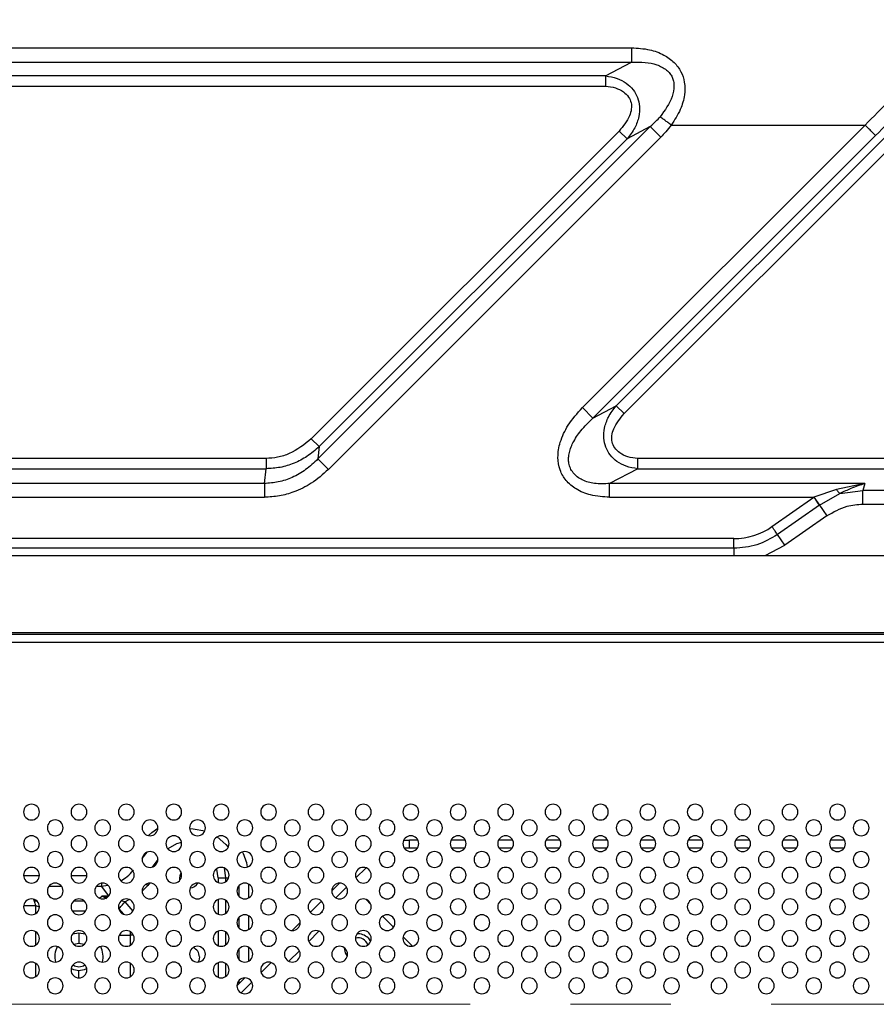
# Model space of a CAD drawing. Header units: millimetres. Extents: x 0 to 1118, y 0 to 864.
# Tile 56 of 254: x 805 to 827, y 449 to 474. Entities that reach past the tile are written whole.
import ezdxf

# ---------------------------------------------------------------- set-up
doc = ezdxf.new("R2010")
doc.units = ezdxf.units.MM
doc.linetypes.add('CENTERX2', pattern=[20.32, 12.7, -2.54, 2.54, -2.54])
doc.styles.add('SLDTEXTSTYLE0', font='TXT', dxfattribs={"width": 0.75})
doc.dimstyles.new('SLDDIMSTYLE4', dxfattribs={"dimtxt": 4.7625, "dimasz": 3.556, "dimexe": 0, "dimexo": 0.0625, "dimgap": 1.190625, "dimtad": 1, "dimdec": 1, "dimlfac": 5, "dimrnd": 1e-09, "dimzin": 4, "dimdsep": 46, "dimtxsty": 'SLDTEXTSTYLE0', "dimsah": 1, "dimcen": 0.09, "dimadec": 0, "dimazin": 1, "dimtfac": 1, "dimtdec": 1, "dimtofl": 0, "dimtmove": 0, "dimatfit": 3, "dimfxl": 1, "dimfrac": 2, "dimtolj": 1, "dimtzin": 12, "dimarcsym": 0})

# ---------------------------------------------------------------- blocks, each defined once
blk = doc.blocks.new('_D_13')
at = {"color": 7, "linetype": 'Continuous', "lineweight": 0}
for p, q in [((804.089, 449.757), (804.089, 498.197)), ((884.089, 449.757), (884.089, 498.197)), ((804.089, 497.197), (884.089, 497.197))]:
    blk.add_line(p, q, dxfattribs=at)
at = {"color": 7, "linetype": 'Continuous', "lineweight": 18}
for points in [[(804.089, 497.197), (807.645, 496.816), (807.645, 497.578)], [(884.089, 497.197), (880.533, 497.578), (880.533, 496.816)]]:
    blk.add_solid(points, dxfattribs=at)
at = {"color": 7, "linetype": 'Continuous', "lineweight": 18, "insert": (836.932, 503.336), "char_height": 4.7625, "attachment_point": 1, "style": 'SLDTEXTSTYLE0'}
blk.add_mtext('400.0', dxfattribs=at)

msp = doc.modelspace()

# ---------------------------------------------------------------- linework, layer by layer
at = {"color": 7, "linetype": 'Continuous', "lineweight": 25}
for p, q in [((781.383, 472.98), (820.877, 472.98)), ((820.877, 472.98), (820.877, 472.614)), ((781.383, 472.614), (820.877, 472.614)), ((820.219, 472.266), (820.877, 472.614)), ((820.219, 472.266), (781.345, 472.266)), ((820.219, 472.266), (820.219, 472.006)), ((781.345, 472.006), (820.219, 472.006)), ((828.282, 471.708), (820.489, 463.915)), ((828.481, 471.508), (820.689, 463.716)), ((812.771, 463.078), (820.564, 470.871)), ((821.352, 470.983), (812.936, 462.567)), ((819.634, 463.869), (826.789, 471.024)), ((820.564, 470.871), (820.763, 470.672)), ((821.352, 470.983), (820.763, 470.672)), ((821.352, 470.983), (821.618, 470.717)), ((821.882, 471.024), (826.789, 471.024)), ((812.97, 462.879), (820.763, 470.672)), ((821.618, 470.717), (813.202, 462.302)), ((819.9, 463.603), (827.055, 470.758)), ((819.9, 463.603), (819.634, 463.869)), ((819.9, 463.603), (820.489, 463.915)), ((820.689, 463.716), (820.489, 463.915)), ((812.97, 462.879), (812.771, 463.078)), ((812.97, 462.879), (812.936, 462.567)), ((811.624, 462.58), (772.75, 462.58)), ((811.624, 462.58), (811.624, 462.321)), ((813.202, 462.302), (812.936, 462.567)), ((821.033, 462.321), (821.033, 462.58)), ((867.146, 462.58), (821.033, 462.58)), ((772.75, 462.321), (811.624, 462.321)), ((811.584, 461.945), (811.624, 462.321)), ((821.033, 462.321), (820.323, 461.945)), ((821.033, 462.321), (867.146, 462.321)), ((811.584, 461.945), (777.393, 461.945)), ((811.584, 461.945), (811.584, 461.599)), ((826.786, 461.945), (820.323, 461.945)), ((820.323, 461.599), (820.323, 461.945)), ((826.786, 461.945), (826.065, 461.798)), ((826.786, 461.945), (826.729, 461.772)), ((778.687, 461.598), (811.583, 461.599)), ((820.323, 461.599), (825.492, 461.598)), ((824.431, 460.855), (825.492, 461.598)), ((825.49, 461.596), (825.631, 461.395)), ((825.49, 461.596), (825.49, 461.596)), ((826.065, 461.798), (825.492, 461.598)), ((825.632, 461.395), (826.149, 461.691)), ((826.149, 461.691), (826.729, 461.772)), ((826.729, 461.426), (826.729, 461.772)), ((861.45, 461.772), (826.729, 461.772)), ((825.631, 461.395), (824.572, 460.653)), ((825.631, 461.395), (825.819, 461.126)), ((826.729, 461.426), (861.45, 461.426)), ((825.819, 461.126), (824.76, 460.384)), ((824.76, 460.384), (824.572, 460.653)), ((823.466, 460.551), (780.712, 460.551)), ((823.467, 460.305), (780.712, 460.305)), ((788.689, 460.125), (899.489, 460.125)), ((900.089, 458.165), (788.089, 458.165)), ((899.849, 458.125), (788.329, 458.125)), ((788.329, 457.925), (899.849, 457.925)), ((815.11, 452.913), (815.256, 452.913)), ((815.256, 452.713), (815.256, 452.913)), ((815.469, 452.913), (815.256, 452.913)), ((816.669, 452.913), (816.31, 452.913)), ((817.869, 452.913), (817.51, 452.913)), ((819.069, 452.913), (818.71, 452.913)), ((820.269, 452.913), (819.91, 452.913)), ((821.469, 452.913), (821.11, 452.913)), ((822.669, 452.913), (822.31, 452.913)), ((823.869, 452.913), (823.51, 452.913)), ((825.069, 452.913), (824.71, 452.913)), ((826.269, 452.913), (825.91, 452.913)), ((815.256, 452.713), (815.124, 452.713)), ((815.455, 452.713), (815.256, 452.713)), ((816.655, 452.713), (816.324, 452.713)), ((817.855, 452.713), (817.524, 452.713)), ((819.055, 452.713), (818.724, 452.713)), ((820.255, 452.713), (819.924, 452.713)), ((821.455, 452.713), (821.124, 452.713)), ((822.655, 452.713), (822.324, 452.713)), ((823.855, 452.713), (823.524, 452.713)), ((825.055, 452.713), (824.724, 452.713)), ((826.255, 452.713), (825.924, 452.713)), ((814.157, 452.213), (813.901, 451.958)), ((809.446, 451.9), (809.439, 451.957)), ((810.415, 451.957), (810.611, 451.957)), ((813.29, 451.629), (813.485, 451.825)), ((813.665, 451.721), (813.393, 451.449)), ((807.599, 451.425), (807.466, 451.499)), ((813.029, 451.368), (812.746, 451.085)), ((814.281, 451.282), (814.147, 451.416)), ((805.789, 451.257), (805.889, 451.226)), ((807.057, 451.115), (806.722, 451.115)), ((813.005, 451.061), (813.053, 451.11)), ((814.853, 450.71), (814.575, 450.988)), ((812.489, 450.829), (812.285, 450.625)), ((812.965, 450.61), (812.704, 450.349)), ((806.73, 450.545), (806.889, 450.567)), ((806.889, 450.567), (807.049, 450.545)), ((806.889, 450.567), (806.889, 450.307)), ((814.207, 450.437), (814.273, 450.345)), ((815.334, 450.23), (815.094, 450.469)), ((812.469, 450.113), (812.201, 449.845)), ((811.501, 449.558), (811.757, 449.813)), ((811.085, 449.425), (810.89, 449.229)), ((810.993, 449.049), (811.265, 449.321))]:
    msp.add_line(p, q, dxfattribs=at)
at = {"color": 8, "linetype": 'Continuous', "lineweight": 25}
for p, q in [((824.257, 460.125), (824.76, 460.384)), ((823.467, 460.305), (823.467, 460.125)), ((808.491, 452.446), (808.616, 452.61)), ((808.889, 452.427), (808.74, 452.231)), ((810.611, 451.957), (810.577, 452.204)), ((805.889, 452.007), (805.49, 452.007)), ((807.089, 452.007), (806.69, 452.007)), ((810.415, 451.957), (810.415, 451.839)), ((810.611, 451.866), (810.611, 451.957)), ((810.611, 451.957), (810.678, 451.957)), ((806.132, 451.747), (806.447, 451.747)), ((807.332, 451.747), (807.456, 451.747)), ((807.456, 451.822), (807.456, 451.747)), ((807.456, 451.747), (807.62, 451.772)), ((807.646, 451.5), (807.456, 451.747)), ((808.502, 451.633), (808.632, 451.763)), ((808.632, 451.763), (808.591, 451.794)), ((808.678, 451.824), (808.632, 451.763)), ((810.94, 451.758), (810.94, 451.492)), ((811.186, 451.449), (811.186, 451.8)), ((805.825, 451.372), (805.754, 451.372)), ((807.025, 451.372), (806.754, 451.372)), ((807.409, 451.442), (807.466, 451.499)), ((807.645, 451.499), (807.466, 451.499)), ((808.051, 451.353), (807.963, 451.376)), ((808.051, 451.353), (808.159, 451.41)), ((808.051, 451.353), (808.251, 451.114)), ((810.415, 451.41), (810.415, 451.039)), ((810.611, 451.066), (810.611, 451.383)), ((805.492, 451.257), (805.789, 451.257)), ((805.789, 451.257), (805.789, 451.051)), ((807.902, 451.174), (808.016, 451.041)), ((810.94, 450.958), (810.94, 450.692)), ((811.186, 450.649), (811.186, 451)), ((805.789, 450.598), (805.789, 450.251)), ((808.182, 450.6), (808.187, 450.506)), ((810.415, 450.61), (810.415, 450.239)), ((810.611, 450.266), (810.611, 450.583)), ((807.907, 450.506), (808.187, 450.506)), ((808.187, 450.506), (808.187, 450.25)), ((808.272, 450.506), (808.187, 450.506)), ((810.94, 450.158), (810.94, 449.892)), ((811.186, 449.849), (811.186, 450.2)), ((805.789, 449.798), (805.789, 449.451)), ((806.889, 449.425), (806.889, 449.607)), ((808.187, 449.799), (808.187, 449.45)), ((810.415, 449.81), (810.415, 449.439)), ((810.611, 449.466), (810.611, 449.783)), ((810.94, 449.358), (810.94, 449.279))]:
    msp.add_line(p, q, dxfattribs=at)
at = {"color": 7, "linetype": 'CENTERX2', "lineweight": 18}
msp.add_line((804.089, 448.757), (884.089, 448.757), dxfattribs=at)
at = {"color": 8, "linetype": 'Continuous', "lineweight": 25, "flags": 128}
for points in [[(808.646, 453.029), (808.732, 453.107), (808.889, 453.221)], [(809.69, 453.207), (809.784, 453.204), (810.074, 453.147)], [(809.487, 452.856), (809.359, 452.817), (809.137, 452.695)], [(810.386, 452.996), (810.607, 452.807), (810.668, 452.735)], [(810.415, 451.957), (810.38, 452.179), (810.376, 452.189)]]:
    msp.add_lwpolyline(points, dxfattribs=at)
at = {"color": 7, "linetype": 'Continuous', "lineweight": 25, "flags": 128}
for points in [[(809.439, 451.957), (809.459, 452.052), (809.478, 452.09)], [(806.753, 450.279), (806.756, 450.28), (806.889, 450.307)], [(806.889, 450.307), (807.023, 450.28), (807.026, 450.279)], [(813.683, 449.975), (813.636, 450.056), (813.61, 450.185)], [(809.939, 449.957), (809.92, 449.861), (809.902, 449.825)], [(806.889, 449.607), (806.756, 449.633), (806.694, 449.666)], [(807.085, 449.666), (807.023, 449.633), (806.889, 449.607)]]:
    msp.add_lwpolyline(points, dxfattribs=at)
at = {"color": 7, "linetype": 'Continuous', "lineweight": 25}
for centre, radius, start, end in [((982.959, 314.848), 220.486, 134.53765, 134.99874), ((823.469, 462.226), 1.675, 269.9246, 305.0691), ((805.689, 453.625), 0.2, 0, 180), ((806.889, 453.625), 0.2, 0, 180), ((808.089, 453.625), 0.2, 0, 180), ((809.289, 453.625), 0.2, 0, 180), ((810.489, 453.625), 0.2, 0, 180), ((811.689, 453.625), 0.2, 0, 180), ((812.889, 453.625), 0.2, 0, 180), ((814.089, 453.625), 0.2, 0, 180), ((815.289, 453.625), 0.2, 0, 180), ((816.489, 453.625), 0.2, 0, 180), ((817.689, 453.625), 0.2, 0, 180), ((818.889, 453.625), 0.2, 0, 180), ((820.089, 453.625), 0.2, 0, 180), ((821.289, 453.625), 0.2, 0, 180), ((822.489, 453.625), 0.2, 0, 180), ((823.689, 453.625), 0.2, 0, 180), ((824.889, 453.625), 0.2, 0, 180), ((826.089, 453.625), 0.2, 0, 180), ((805.689, 453.625), 0.2, 180, 0), ((806.889, 453.625), 0.2, 180, 0), ((808.089, 453.625), 0.2, 180, 0), ((809.289, 453.625), 0.2, 180, 0), ((810.489, 453.625), 0.2, 180, 0), ((811.689, 453.625), 0.2, 180, 0), ((812.889, 453.625), 0.2, 180, 0), ((814.089, 453.625), 0.2, 180, 0), ((815.289, 453.625), 0.2, 180, 0), ((816.489, 453.625), 0.2, 180, 0), ((817.689, 453.625), 0.2, 180, 0), ((818.889, 453.625), 0.2, 180, 0), ((820.089, 453.625), 0.2, 180, 0), ((821.289, 453.625), 0.2, 180, 0), ((822.489, 453.625), 0.2, 180, 0), ((823.689, 453.625), 0.2, 180, 0), ((824.889, 453.625), 0.2, 180, 0), ((826.089, 453.625), 0.2, 180, 0), ((806.289, 453.225), 0.2, 0, 180), ((807.489, 453.225), 0.2, 0, 180), ((808.689, 453.225), 0.2, 0, 180), ((809.889, 453.225), 0.2, 0, 180), ((811.089, 453.225), 0.2, 0, 180), ((812.289, 453.225), 0.2, 0, 180), ((813.489, 453.225), 0.2, 0, 180), ((814.689, 453.225), 0.2, 0, 180), ((815.889, 453.225), 0.2, 0, 180), ((817.089, 453.225), 0.2, 0, 180), ((818.289, 453.225), 0.2, 0, 180), ((819.489, 453.225), 0.2, 0, 180), ((820.689, 453.225), 0.2, 0, 180), ((821.889, 453.225), 0.2, 0, 180), ((823.089, 453.225), 0.2, 0, 180), ((824.289, 453.225), 0.2, 0, 180), ((825.489, 453.225), 0.2, 0, 180), ((826.689, 453.225), 0.2, 0, 180), ((806.289, 453.225), 0.2, 180, 0), ((807.489, 453.225), 0.2, 180, 0), ((808.689, 453.225), 0.2, 180, 0), ((809.889, 453.225), 0.2, 180, 0), ((811.089, 453.225), 0.2, 180, 0), ((812.289, 453.225), 0.2, 180, 0), ((813.489, 453.225), 0.2, 180, 0), ((814.689, 453.225), 0.2, 180, 0), ((815.889, 453.225), 0.2, 180, 0), ((817.089, 453.225), 0.2, 180, 0), ((818.289, 453.225), 0.2, 180, 0), ((819.489, 453.225), 0.2, 180, 0), ((820.689, 453.225), 0.2, 180, 0), ((821.889, 453.225), 0.2, 180, 0), ((823.089, 453.225), 0.2, 180, 0), ((824.289, 453.225), 0.2, 180, 0), ((825.489, 453.225), 0.2, 180, 0), ((826.689, 453.225), 0.2, 180, 0), ((805.689, 452.825), 0.2, 0, 180), ((806.889, 452.825), 0.2, 0, 180), ((808.089, 452.825), 0.2, 0, 180), ((809.289, 452.825), 0.2, 0, 180), ((810.489, 452.825), 0.2, 0, 180), ((811.689, 452.825), 0.2, 0, 180), ((812.889, 452.825), 0.2, 0, 180), ((814.089, 452.825), 0.2, 0, 180), ((815.289, 452.825), 0.2, 0, 180), ((816.489, 452.825), 0.2, 0, 180), ((817.689, 452.825), 0.2, 0, 180), ((818.889, 452.825), 0.2, 0, 180), ((820.089, 452.825), 0.2, 0, 180), ((821.289, 452.825), 0.2, 0, 180), ((822.489, 452.825), 0.2, 0, 180), ((823.689, 452.825), 0.2, 0, 180), ((824.889, 452.825), 0.2, 0, 180), ((826.089, 452.825), 0.2, 0, 180), ((805.689, 452.825), 0.2, 180, 0), ((806.289, 452.425), 0.2, 0, 180), ((806.889, 452.825), 0.2, 180, 0), ((807.489, 452.425), 0.2, 0, 180), ((808.089, 452.825), 0.2, 180, 0), ((808.689, 452.425), 0.2, 0, 180), ((809.289, 452.825), 0.2, 180, 0), ((809.889, 452.425), 0.2, 0, 180), ((810.489, 452.825), 0.2, 180, 0), ((811.089, 452.425), 0.2, 0, 180), ((811.689, 452.825), 0.2, 180, 0), ((812.289, 452.425), 0.2, 0, 180), ((812.889, 452.825), 0.2, 180, 0), ((813.489, 452.425), 0.2, 0, 180), ((814.089, 452.825), 0.2, 180, 0), ((814.689, 452.425), 0.2, 0, 180), ((815.289, 452.825), 0.2, 180, 0), ((815.889, 452.425), 0.2, 0, 180), ((816.489, 452.825), 0.2, 180, 0), ((817.089, 452.425), 0.2, 0, 180), ((817.689, 452.825), 0.2, 180, 0), ((818.289, 452.425), 0.2, 0, 180), ((818.889, 452.825), 0.2, 180, 0), ((819.489, 452.425), 0.2, 0, 180), ((820.089, 452.825), 0.2, 180, 0), ((820.689, 452.425), 0.2, 0, 180), ((821.289, 452.825), 0.2, 180, 0), ((821.889, 452.425), 0.2, 0, 180), ((822.489, 452.825), 0.2, 180, 0), ((823.089, 452.425), 0.2, 0, 180), ((823.689, 452.825), 0.2, 180, 0), ((824.289, 452.425), 0.2, 0, 180), ((824.889, 452.825), 0.2, 180, 0), ((825.489, 452.425), 0.2, 0, 180), ((826.089, 452.825), 0.2, 180, 0), ((826.689, 452.425), 0.2, 0, 180), ((806.289, 452.425), 0.2, 180, 0), ((807.489, 452.425), 0.2, 180, 0), ((808.689, 452.425), 0.2, 180, 0), ((809.889, 452.425), 0.2, 180, 0), ((811.089, 452.425), 0.2, 180, 0), ((812.289, 452.425), 0.2, 180, 0), ((813.489, 452.425), 0.2, 180, 0), ((814.689, 452.425), 0.2, 180, 0), ((815.889, 452.425), 0.2, 180, 0), ((817.089, 452.425), 0.2, 180, 0), ((818.289, 452.425), 0.2, 180, 0), ((819.489, 452.425), 0.2, 180, 0), ((820.689, 452.425), 0.2, 180, 0), ((821.889, 452.425), 0.2, 180, 0), ((823.089, 452.425), 0.2, 180, 0), ((824.289, 452.425), 0.2, 180, 0), ((825.489, 452.425), 0.2, 180, 0), ((826.689, 452.425), 0.2, 180, 0), ((805.689, 452.025), 0.2, 0, 180), ((806.889, 452.025), 0.2, 0, 180), ((808.089, 452.025), 0.2, 0, 180), ((809.289, 452.025), 0.2, 0, 180), ((810.489, 452.025), 0.2, 0, 180), ((811.689, 452.025), 0.2, 0, 180), ((812.889, 452.025), 0.2, 0, 180), ((814.089, 452.025), 0.2, 0, 180), ((815.289, 452.025), 0.2, 0, 180), ((816.489, 452.025), 0.2, 0, 180), ((817.689, 452.025), 0.2, 0, 180), ((818.889, 452.025), 0.2, 0, 180), ((820.089, 452.025), 0.2, 0, 180), ((821.289, 452.025), 0.2, 0, 180), ((822.489, 452.025), 0.2, 0, 180), ((823.689, 452.025), 0.2, 0, 180), ((824.889, 452.025), 0.2, 0, 180), ((826.089, 452.025), 0.2, 0, 180), ((805.689, 452.025), 0.2, 180, 0), ((806.889, 452.025), 0.2, 180, 0), ((808.089, 452.025), 0.2, 180, 0), ((809.289, 452.025), 0.2, 180, 0), ((810.489, 452.025), 0.2, 180, 0), ((811.689, 452.025), 0.2, 180, 0), ((812.889, 452.025), 0.2, 180, 0), ((814.089, 452.025), 0.2, 180, 0), ((815.289, 452.025), 0.2, 180, 0), ((816.489, 452.025), 0.2, 180, 0), ((817.689, 452.025), 0.2, 180, 0), ((818.889, 452.025), 0.2, 180, 0), ((820.089, 452.025), 0.2, 180, 0), ((821.289, 452.025), 0.2, 180, 0), ((822.489, 452.025), 0.2, 180, 0), ((823.689, 452.025), 0.2, 180, 0), ((824.889, 452.025), 0.2, 180, 0), ((826.089, 452.025), 0.2, 180, 0), ((806.289, 451.625), 0.2, 0, 180), ((806.289, 451.625), 0.2, 180, 0), ((807.489, 451.625), 0.2, 0, 180), ((807.489, 451.625), 0.2, 180, 0), ((808.689, 451.625), 0.2, 0, 180), ((808.689, 451.625), 0.2, 180, 0), ((809.889, 451.625), 0.2, 0, 180), ((809.889, 451.625), 0.2, 180, 0), ((809.689, 451.957), 0.25, 274.0994, 328.0309), ((811.089, 451.625), 0.2, 0, 180), ((811.089, 451.625), 0.2, 180, 0), ((812.289, 451.625), 0.2, 0, 180), ((812.289, 451.625), 0.2, 180, 0), ((813.489, 451.625), 0.2, 0, 180), ((813.489, 451.625), 0.2, 180, 0), ((814.689, 451.625), 0.2, 0, 180), ((814.689, 451.625), 0.2, 180, 0), ((815.889, 451.625), 0.2, 0, 180), ((815.889, 451.625), 0.2, 180, 0), ((817.089, 451.625), 0.2, 0, 180), ((817.089, 451.625), 0.2, 180, 0), ((818.289, 451.625), 0.2, 0, 180), ((818.289, 451.625), 0.2, 180, 0), ((819.489, 451.625), 0.2, 0, 180), ((819.489, 451.625), 0.2, 180, 0), ((820.689, 451.625), 0.2, 0, 180), ((820.689, 451.625), 0.2, 180, 0), ((821.889, 451.625), 0.2, 0, 180), ((821.889, 451.625), 0.2, 180, 0), ((823.089, 451.625), 0.2, 0, 180), ((823.089, 451.625), 0.2, 180, 0), ((824.289, 451.625), 0.2, 0, 180), ((824.289, 451.625), 0.2, 180, 0), ((825.489, 451.625), 0.2, 0, 180), ((825.489, 451.625), 0.2, 180, 0), ((826.689, 451.625), 0.2, 0, 180), ((826.689, 451.625), 0.2, 180, 0), ((805.689, 451.225), 0.2, 0, 180), ((806.889, 451.225), 0.2, 0, 180), ((808.089, 451.225), 0.2, 0, 180), ((809.289, 451.225), 0.2, 0, 180), ((810.489, 451.225), 0.2, 0, 180), ((811.689, 451.225), 0.2, 0, 180), ((812.889, 451.225), 0.2, 0, 180), ((814.089, 451.225), 0.2, 0, 180), ((815.289, 451.225), 0.2, 0, 180), ((816.489, 451.225), 0.2, 0, 180), ((817.689, 451.225), 0.2, 0, 180), ((818.889, 451.225), 0.2, 0, 180), ((820.089, 451.225), 0.2, 0, 180), ((821.289, 451.225), 0.2, 0, 180), ((822.489, 451.225), 0.2, 0, 180), ((823.689, 451.225), 0.2, 0, 180), ((824.889, 451.225), 0.2, 0, 180), ((826.089, 451.225), 0.2, 0, 180), ((805.689, 451.225), 0.2, 180, 0), ((806.889, 451.225), 0.2, 180, 0), ((808.089, 451.225), 0.2, 180, 0), ((809.289, 451.225), 0.2, 180, 0), ((810.489, 451.225), 0.2, 180, 0), ((811.689, 451.225), 0.2, 180, 0), ((812.889, 451.225), 0.2, 180, 0), ((814.089, 451.225), 0.2, 180, 0), ((815.289, 451.225), 0.2, 180, 0), ((816.489, 451.225), 0.2, 180, 0), ((817.689, 451.225), 0.2, 180, 0), ((818.889, 451.225), 0.2, 180, 0), ((820.089, 451.225), 0.2, 180, 0), ((821.289, 451.225), 0.2, 180, 0), ((822.489, 451.225), 0.2, 180, 0), ((823.689, 451.225), 0.2, 180, 0), ((824.889, 451.225), 0.2, 180, 0), ((826.089, 451.225), 0.2, 180, 0), ((806.289, 450.825), 0.2, 0, 180), ((807.489, 450.825), 0.2, 0, 180), ((808.689, 450.825), 0.2, 0, 180), ((809.889, 450.825), 0.2, 0, 180), ((811.089, 450.825), 0.2, 0, 180), ((812.289, 450.825), 0.2, 0, 180), ((813.489, 450.825), 0.2, 0, 180), ((814.689, 450.825), 0.2, 0, 180), ((815.889, 450.825), 0.2, 0, 180), ((817.089, 450.825), 0.2, 0, 180), ((818.289, 450.825), 0.2, 0, 180), ((819.489, 450.825), 0.2, 0, 180), ((820.689, 450.825), 0.2, 0, 180), ((821.889, 450.825), 0.2, 0, 180), ((823.089, 450.825), 0.2, 0, 180), ((824.289, 450.825), 0.2, 0, 180), ((825.489, 450.825), 0.2, 0, 180), ((826.689, 450.825), 0.2, 0, 180), ((805.689, 450.425), 0.2, 0, 180), ((806.289, 450.825), 0.2, 180, 0), ((806.889, 450.425), 0.2, 0, 180), ((807.489, 450.825), 0.2, 180, 0), ((808.089, 450.425), 0.2, 0, 180), ((808.689, 450.825), 0.2, 180, 0), ((809.289, 450.425), 0.2, 0, 180), ((809.889, 450.825), 0.2, 180, 0), ((810.489, 450.425), 0.2, 0, 180), ((811.089, 450.825), 0.2, 180, 0), ((811.689, 450.425), 0.2, 0, 180), ((812.289, 450.825), 0.2, 180, 0), ((812.889, 450.425), 0.2, 0, 180), ((813.489, 450.825), 0.2, 180, 0), ((814.089, 450.425), 0.2, 0, 180), ((814.689, 450.825), 0.2, 180, 0), ((815.289, 450.425), 0.2, 0, 180), ((815.889, 450.825), 0.2, 180, 0), ((816.489, 450.425), 0.2, 0, 180), ((817.089, 450.825), 0.2, 180, 0), ((817.689, 450.425), 0.2, 0, 180), ((818.289, 450.825), 0.2, 180, 0), ((818.889, 450.425), 0.2, 0, 180), ((819.489, 450.825), 0.2, 180, 0), ((820.089, 450.425), 0.2, 0, 180), ((820.689, 450.825), 0.2, 180, 0), ((821.289, 450.425), 0.2, 0, 180), ((821.889, 450.825), 0.2, 180, 0), ((822.489, 450.425), 0.2, 0, 180), ((823.089, 450.825), 0.2, 180, 0), ((823.689, 450.425), 0.2, 0, 180), ((824.289, 450.825), 0.2, 180, 0), ((824.889, 450.425), 0.2, 0, 180), ((825.489, 450.825), 0.2, 180, 0), ((826.089, 450.425), 0.2, 0, 180), ((826.689, 450.825), 0.2, 180, 0), ((805.689, 450.425), 0.2, 180, 0), ((806.889, 450.425), 0.2, 180, 0), ((808.089, 450.425), 0.2, 180, 0), ((809.289, 450.425), 0.2, 180, 0), ((810.489, 450.425), 0.2, 180, 0), ((811.689, 450.425), 0.2, 180, 0), ((812.889, 450.425), 0.2, 180, 0), ((814.089, 450.425), 0.2, 180, 0), ((813.959, 450.19), 0.25, 15.86, 106.2416), ((813.959, 450.19), 0.35, 45, 95.7154), ((815.289, 450.425), 0.2, 180, 0), ((816.489, 450.425), 0.2, 180, 0), ((817.689, 450.425), 0.2, 180, 0), ((818.889, 450.425), 0.2, 180, 0), ((820.089, 450.425), 0.2, 180, 0), ((821.289, 450.425), 0.2, 180, 0), ((822.489, 450.425), 0.2, 180, 0), ((823.689, 450.425), 0.2, 180, 0), ((824.889, 450.425), 0.2, 180, 0), ((826.089, 450.425), 0.2, 180, 0), ((806.289, 450.025), 0.2, 0, 180), ((806.889, 449.957), 0.61, 154.5756, 192.4926), ((807.489, 450.025), 0.2, 0, 180), ((806.889, 449.957), 0.61, 347.5074, 25.4244), ((808.689, 450.025), 0.2, 0, 180), ((809.889, 450.025), 0.2, 0, 180), ((809.689, 449.957), 0.25, 0, 69.32), ((811.089, 450.025), 0.2, 0, 180), ((812.289, 450.025), 0.2, 0, 180), ((813.489, 450.025), 0.2, 0, 180), ((814.689, 450.025), 0.2, 0, 180), ((815.889, 450.025), 0.2, 0, 180), ((817.089, 450.025), 0.2, 0, 180), ((818.289, 450.025), 0.2, 0, 180), ((819.489, 450.025), 0.2, 0, 180), ((820.689, 450.025), 0.2, 0, 180), ((821.889, 450.025), 0.2, 0, 180), ((823.089, 450.025), 0.2, 0, 180), ((824.289, 450.025), 0.2, 0, 180), ((825.489, 450.025), 0.2, 0, 180), ((826.689, 450.025), 0.2, 0, 180), ((806.289, 450.025), 0.2, 180, 0), ((807.489, 450.025), 0.2, 180, 0), ((808.689, 450.025), 0.2, 180, 0), ((809.889, 450.025), 0.2, 180, 0), ((811.089, 450.025), 0.2, 180, 0), ((812.289, 450.025), 0.2, 180, 0), ((813.489, 450.025), 0.2, 180, 0), ((814.689, 450.025), 0.2, 180, 0), ((815.889, 450.025), 0.2, 180, 0), ((817.089, 450.025), 0.2, 180, 0), ((818.289, 450.025), 0.2, 180, 0), ((819.489, 450.025), 0.2, 180, 0), ((820.689, 450.025), 0.2, 180, 0), ((821.889, 450.025), 0.2, 180, 0), ((823.089, 450.025), 0.2, 180, 0), ((824.289, 450.025), 0.2, 180, 0), ((825.489, 450.025), 0.2, 180, 0), ((826.689, 450.025), 0.2, 180, 0), ((805.689, 449.625), 0.2, 0, 180), ((805.689, 449.625), 0.2, 180, 0), ((806.889, 449.625), 0.2, 0, 180), ((806.889, 449.625), 0.2, 180, 0), ((806.889, 449.957), 0.25, 233.0864, 306.9136), ((808.089, 449.625), 0.2, 0, 180), ((808.089, 449.625), 0.2, 180, 0), ((809.289, 449.625), 0.2, 0, 180), ((809.289, 449.625), 0.2, 180, 0), ((810.489, 449.625), 0.2, 0, 180), ((810.489, 449.625), 0.2, 180, 0), ((811.689, 449.625), 0.2, 0, 180), ((811.689, 449.625), 0.2, 180, 0), ((812.889, 449.625), 0.2, 0, 180), ((812.889, 449.625), 0.2, 180, 0), ((814.089, 449.625), 0.2, 0, 180), ((814.089, 449.625), 0.2, 180, 0), ((815.289, 449.625), 0.2, 0, 180), ((815.289, 449.625), 0.2, 180, 0), ((816.489, 449.625), 0.2, 0, 180), ((816.489, 449.625), 0.2, 180, 0), ((817.689, 449.625), 0.2, 0, 180), ((817.689, 449.625), 0.2, 180, 0), ((818.889, 449.625), 0.2, 0, 180), ((818.889, 449.625), 0.2, 180, 0), ((820.089, 449.625), 0.2, 0, 180), ((820.089, 449.625), 0.2, 180, 0), ((821.289, 449.625), 0.2, 0, 180), ((821.289, 449.625), 0.2, 180, 0), ((822.489, 449.625), 0.2, 0, 180), ((822.489, 449.625), 0.2, 180, 0), ((823.689, 449.625), 0.2, 0, 180), ((823.689, 449.625), 0.2, 180, 0), ((824.889, 449.625), 0.2, 0, 180), ((824.889, 449.625), 0.2, 180, 0), ((826.089, 449.625), 0.2, 0, 180), ((826.089, 449.625), 0.2, 180, 0), ((806.289, 449.225), 0.2, 0, 180), ((807.489, 449.225), 0.2, 0, 180), ((808.689, 449.225), 0.2, 0, 180), ((809.889, 449.225), 0.2, 0, 180), ((811.089, 449.225), 0.2, 0, 180), ((812.289, 449.225), 0.2, 0, 180), ((813.489, 449.225), 0.2, 0, 180), ((814.689, 449.225), 0.2, 0, 180), ((815.889, 449.225), 0.2, 0, 180), ((817.089, 449.225), 0.2, 0, 180), ((818.289, 449.225), 0.2, 0, 180), ((819.489, 449.225), 0.2, 0, 180), ((820.689, 449.225), 0.2, 0, 180), ((821.889, 449.225), 0.2, 0, 180), ((823.089, 449.225), 0.2, 0, 180), ((824.289, 449.225), 0.2, 0, 180), ((825.489, 449.225), 0.2, 0, 180), ((826.689, 449.225), 0.2, 0, 180), ((806.289, 449.225), 0.2, 180, 0), ((807.489, 449.225), 0.2, 180, 0), ((808.689, 449.225), 0.2, 180, 0), ((809.889, 449.225), 0.2, 180, 0), ((811.089, 449.225), 0.2, 180, 0), ((812.289, 449.225), 0.2, 180, 0), ((813.489, 449.225), 0.2, 180, 0), ((814.689, 449.225), 0.2, 180, 0), ((815.889, 449.225), 0.2, 180, 0), ((817.089, 449.225), 0.2, 180, 0), ((818.289, 449.225), 0.2, 180, 0), ((819.489, 449.225), 0.2, 180, 0), ((820.689, 449.225), 0.2, 180, 0), ((821.889, 449.225), 0.2, 180, 0), ((823.089, 449.225), 0.2, 180, 0), ((824.289, 449.225), 0.2, 180, 0), ((825.489, 449.225), 0.2, 180, 0), ((826.689, 449.225), 0.2, 180, 0)]:
    msp.add_arc(centre, radius, start, end, dxfattribs=at)
at = {"color": 8, "linetype": 'Continuous', "lineweight": 25}
msp.add_arc((809.689, 451.957), 1.496, 10.8072, 26.1609, dxfattribs=at)
at = {"color": 7, "linetype": 'Continuous', "lineweight": 25}
for points, knots in [([(820.877, 472.98), (821.031, 472.971), (821.313, 472.956), (821.684, 472.821), (821.958, 472.627), (822.138, 472.384), (822.231, 472.098), (822.228, 471.766), (822.119, 471.389), (821.966, 471.153), (821.882, 471.024)], [0, 0, 0, 0, 0.15895, 0.291486, 0.402822, 0.502012, 0.599778, 0.70948, 0.841667, 1, 1, 1, 1]), ([(820.877, 472.614), (820.993, 472.618), (821.208, 472.626), (821.513, 472.562), (821.727, 472.456), (821.85, 472.334), (821.91, 472.238), (821.943, 472.131), (821.958, 471.967), (821.896, 471.634), (821.72, 471.396), (821.599, 471.233)], [0, 0, 0, 0, 0.154375, 0.286401, 0.412402, 0.465729, 0.514835, 0.561032, 0.611887, 0.732692, 1, 1, 1, 1]), ([(826.789, 471.024), (826.998, 471.235), (827.417, 471.657), (827.838, 472.076), (828.049, 472.286)], [0, 0, 0, 0, 0.499995, 1, 1, 1, 1]), ([(820.219, 472.266), (820.318, 472.251), (820.504, 472.222), (820.744, 472.096), (820.922, 471.928), (821.038, 471.722), (821.089, 471.485), (821.068, 471.221), (820.965, 470.933), (820.834, 470.763), (820.763, 470.672)], [0, 0, 0, 0, 0.139333, 0.260666, 0.369993, 0.474288, 0.581528, 0.700552, 0.838649, 1, 1, 1, 1]), ([(820.219, 472.006), (820.304, 471.997), (820.464, 471.98), (820.667, 471.881), (820.804, 471.746), (820.876, 471.591), (820.878, 471.421), (820.804, 471.16), (820.664, 470.992), (820.564, 470.871)], [0, 0, 0, 0, 0.157121, 0.295196, 0.407418, 0.506227, 0.602402, 0.714134, 1, 1, 1, 1]), ([(821.352, 470.983), (821.4, 471.028), (821.486, 471.107), (821.564, 471.194), (821.599, 471.233)], [0, 0, 0, 0, 0.56176, 1, 1, 1, 1]), ([(821.882, 471.024), (821.854, 471.045), (821.795, 471.088), (821.714, 471.148), (821.645, 471.199), (821.614, 471.221), (821.599, 471.233)], [0, 0, 0, 0, 0.249175, 0.505084, 0.758311, 1, 1, 1, 1]), ([(821.882, 471.024), (821.837, 470.965), (821.754, 470.858), (821.66, 470.761), (821.618, 470.717)], [0, 0, 0, 0, 0.549006, 1, 1, 1, 1]), ([(820.323, 461.599), (820.161, 461.608), (819.865, 461.626), (819.482, 461.781), (819.212, 462.005), (819.05, 462.289), (818.995, 462.63), (819.063, 463.024), (819.271, 463.463), (819.506, 463.725), (819.634, 463.869)], [0, 0, 0, 0, 0.148159, 0.269315, 0.370579, 0.463436, 0.561955, 0.67972, 0.824048, 1, 1, 1, 1]), ([(821.033, 462.321), (820.934, 462.336), (820.748, 462.365), (820.508, 462.49), (820.33, 462.659), (820.214, 462.864), (820.163, 463.101), (820.185, 463.366), (820.287, 463.653), (820.418, 463.823), (820.489, 463.915)], [0, 0, 0, 0, 0.139333, 0.260666, 0.369993, 0.474288, 0.581528, 0.700552, 0.838649, 1, 1, 1, 1]), ([(820.323, 461.945), (820.194, 461.939), (819.959, 461.929), (819.677, 462.002), (819.501, 462.111), (819.397, 462.213), (819.323, 462.33), (819.286, 462.452), (819.278, 462.575), (819.299, 462.752), (819.394, 463), (819.599, 463.311), (819.793, 463.5), (819.9, 463.603)], [0, 0, 0, 0, 0.14899, 0.270205, 0.327461, 0.383328, 0.434722, 0.484391, 0.527134, 0.574729, 0.6878, 0.828742, 1, 1, 1, 1]), ([(821.033, 462.58), (820.948, 462.59), (820.788, 462.607), (820.585, 462.705), (820.448, 462.84), (820.376, 462.996), (820.374, 463.165), (820.448, 463.426), (820.588, 463.594), (820.689, 463.716)], [0, 0, 0, 0, 0.157121, 0.295196, 0.407418, 0.506227, 0.602402, 0.714134, 1, 1, 1, 1]), ([(812.771, 463.078), (812.594, 462.936), (812.336, 462.728), (811.924, 462.599), (811.722, 462.586), (811.624, 462.58)], [0, 0, 0, 0, 0.5266881, 0.7698761, 1, 1, 1, 1]), ([(812.97, 462.879), (812.87, 462.792), (812.677, 462.625), (812.338, 462.451), (811.987, 462.34), (811.744, 462.327), (811.624, 462.321)], [0, 0, 0, 0, 0.265278, 0.513383, 0.759762, 1, 1, 1, 1]), ([(812.936, 462.567), (812.836, 462.473), (812.642, 462.288), (812.298, 462.094), (811.944, 461.97), (811.702, 461.953), (811.584, 461.945)], [0, 0, 0, 0, 0.269703, 0.525796, 0.768937, 1, 1, 1, 1]), ([(813.202, 462.302), (813.063, 462.178), (812.799, 461.944), (812.367, 461.734), (811.963, 461.619), (811.71, 461.605), (811.583, 461.599)], [0, 0, 0, 0, 0.307119, 0.581688, 0.789132, 1, 1, 1, 1]), ([(826.786, 461.945), (826.667, 461.907), (826.454, 461.837), (826.242, 461.735), (826.149, 461.691)], [0, 0, 0, 0, 0.560137, 1, 1, 1, 1]), ([(825.634, 461.397), (825.626, 461.409), (825.608, 461.434), (825.573, 461.485), (825.534, 461.54), (825.507, 461.58), (825.493, 461.599)], [0, 0, 0, 0, 0.242761, 0.499937, 0.756929, 1, 1, 1, 1]), ([(825.493, 461.599), (825.512, 461.572), (825.55, 461.517), (825.605, 461.439), (825.654, 461.368), (825.679, 461.333), (825.69, 461.316)], [0, 0, 0, 0, 0.242937, 0.500062, 0.757088, 1, 1, 1, 1]), ([(826.065, 461.798), (826.08, 461.774), (826.111, 461.728), (826.136, 461.703), (826.149, 461.691)], [0, 0, 0, 0, 0.500002, 1, 1, 1, 1]), ([(825.819, 461.126), (825.985, 461.223), (826.269, 461.39), (826.595, 461.415), (826.729, 461.426)], [0, 0, 0, 0, 0.586709, 1, 1, 1, 1]), ([(824.572, 460.653), (824.563, 460.666), (824.546, 460.69), (824.511, 460.74), (824.472, 460.796), (824.445, 460.835), (824.431, 460.855)], [0, 0, 0, 0, 0.25, 0.5, 0.75, 1, 1, 1, 1]), ([(805.739, 451.414), (805.744, 451.4), (805.761, 451.355), (805.778, 451.297), (805.789, 451.257)], [0, 0, 0, 0, 0.3064672, 1, 1, 1, 1]), ([(807.902, 451.174), (807.912, 451.185), (807.931, 451.208), (807.968, 451.253), (808.008, 451.302), (808.037, 451.336), (808.051, 451.353)], [0, 0, 0, 0, 0.246889, 0.499996, 0.753105, 1, 1, 1, 1])]:
    msp.add_open_spline(points, degree=3, knots=knots, dxfattribs=at)
for points in [[(827.055, 470.758), (827.043, 470.77), (827.018, 470.795), (826.954, 470.859), (826.876, 470.937), (826.818, 470.995), (826.789, 471.024)], [(824.572, 460.653), (824.401, 460.553), (824.06, 460.351), (823.664, 460.32), (823.467, 460.305)], [(823.467, 460.305), (823.467, 460.32), (823.467, 460.35), (823.467, 460.411), (823.467, 460.479), (823.467, 460.527), (823.467, 460.551)]]:
    msp.add_open_spline(points, degree=3, dxfattribs=at)
at = {"color": 8, "linetype": 'Continuous', "lineweight": 25}
for points, knots in [([(807.947, 451.886), (808.002, 451.918), (808.124, 451.989), (808.217, 452.095), (808.268, 452.153)], [0, 0, 0, 0, 0.451213, 1, 1, 1, 1]), ([(807.466, 451.499), (807.5, 451.493), (807.547, 451.484), (807.595, 451.472), (807.609, 451.468)], [0, 0, 0, 0, 0.708772, 1, 1, 1, 1])]:
    msp.add_open_spline(points, degree=3, knots=knots, dxfattribs=at)

# ---------------------------------------------------------------- dimensions: what is measured, and where the dimension line sits
at = {"color": 7, "linetype": 'Continuous', "lineweight": 18}
dim = msp.add_linear_dim(base=(884.089, 497.197), p1=(804.089, 448.757), p2=(884.089, 448.757), angle=0, dimstyle='SLDDIMSTYLE4', dxfattribs=at)
dim.commit()
dim.dimension.update_dxf_attribs({"geometry": '_D_13', "text_midpoint": (844.847, 497.197), "dimtype": 160})

doc.saveas('drawing.dxf')
